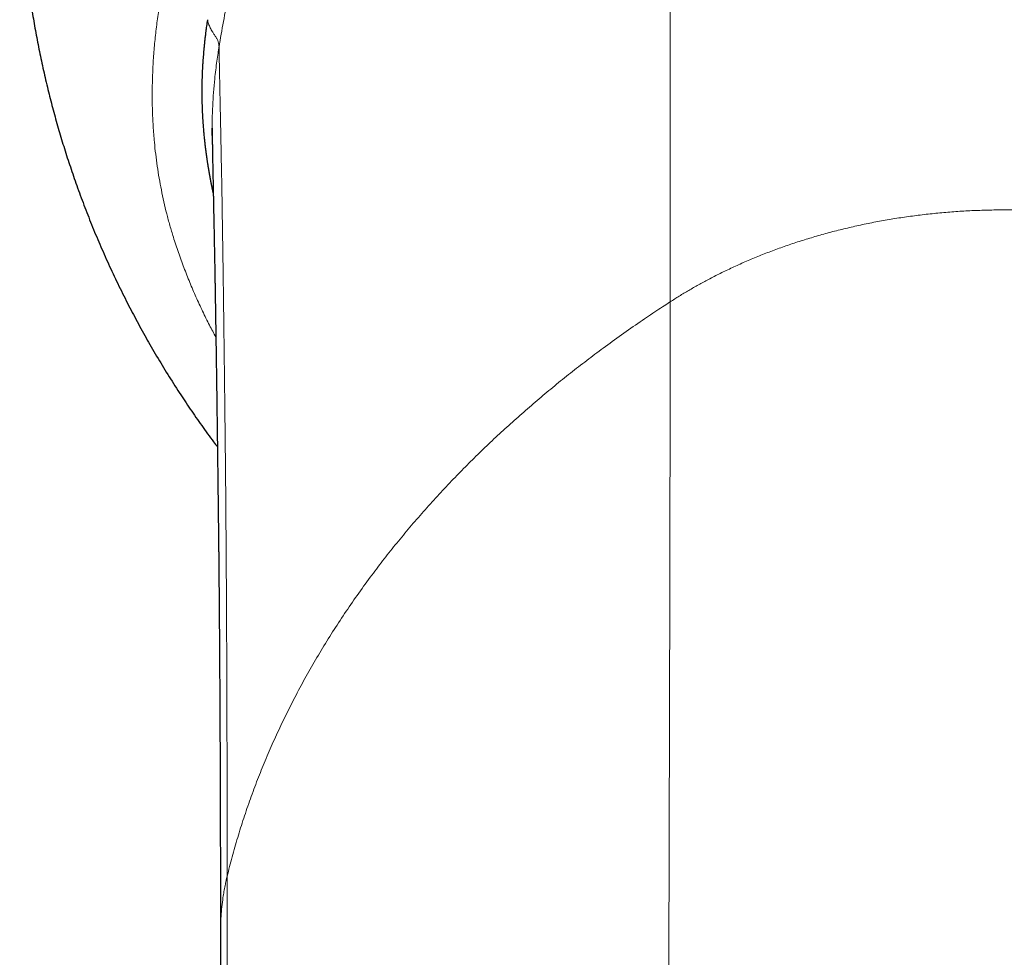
# Model space of a CAD drawing. Header units: millimetres. Extents: x 8 to 825, y 12 to 755.
# Tile 7 of 62: x 346 to 372, y 230 to 254. Entities that reach past the tile are written whole.
import ezdxf

# ---------------------------------------------------------------- set-up
doc = ezdxf.new("R2010")
doc.units = ezdxf.units.MM

msp = doc.modelspace()

# ---------------------------------------------------------------- linework, layer by layer
at = {"color": 7, "linetype": 'Continuous', "lineweight": 30}
msp.add_line((351.183, 251.621), (351.184, 251.63), dxfattribs=at)
for points, knots in [([(392.48, 243.293), (392.568, 243.412), (392.761, 243.67), (393.047, 244.074), (393.34, 244.504), (393.623, 244.939), (393.897, 245.379), (394.16, 245.822), (394.416, 246.272), (394.679, 246.757), (394.946, 247.278), (395.216, 247.835), (395.472, 248.398), (395.714, 248.967), (395.943, 249.542), (396.147, 250.094), (396.329, 250.623), (396.491, 251.126), (396.643, 251.633), (396.784, 252.143), (396.915, 252.652), (397.034, 253.161), (397.142, 253.67), (397.239, 254.18), (397.332, 254.725), (397.418, 255.304), (397.494, 255.918), (397.555, 256.533), (397.601, 257.15), (397.633, 257.768), (397.649, 258.356), (397.651, 258.915), (397.643, 259.444), (397.623, 259.973), (397.593, 260.501), (397.552, 261.025), (397.501, 261.546), (397.44, 262.062), (397.368, 262.576), (397.281, 263.122), (397.176, 263.698), (397.05, 264.304), (396.91, 264.906), (396.755, 265.505), (396.587, 266.1), (396.412, 266.663), (396.235, 267.193), (396.057, 267.691), (395.868, 268.185), (395.67, 268.675), (395.462, 269.159), (395.247, 269.635), (395.023, 270.104), (394.789, 270.568), (394.531, 271.056), (394.246, 271.568), (393.932, 272.101), (393.606, 272.626), (393.267, 273.144), (392.915, 273.653), (392.569, 274.129), (392.231, 274.574), (391.902, 274.988), (391.565, 275.395), (391.22, 275.794), (390.871, 276.183), (390.517, 276.56), (390.159, 276.928), (389.794, 277.287), (389.4, 277.66), (388.976, 278.045), (388.52, 278.44), (388.056, 278.823), (387.585, 279.193), (387.107, 279.551), (386.63, 279.892), (386.155, 280.215), (385.682, 280.522), (385.204, 280.818), (384.721, 281.102), (384.234, 281.375), (383.742, 281.636), (383.245, 281.887), (382.736, 282.13), (382.213, 282.365), (381.678, 282.592), (381.139, 282.806), (380.595, 283.008), (380.048, 283.198), (379.506, 283.372), (378.969, 283.531), (378.437, 283.677), (377.904, 283.811), (377.368, 283.933), (376.83, 284.044), (376.29, 284.144), (375.749, 284.231), (375.199, 284.309), (374.639, 284.375), (374.067, 284.429), (373.492, 284.472), (372.912, 284.501), (372.326, 284.517), (371.763, 284.52), (371.225, 284.512), (370.712, 284.493), (370.196, 284.464), (369.676, 284.424), (369.157, 284.374), (368.639, 284.313), (368.121, 284.242), (367.602, 284.159), (367.077, 284.065), (366.547, 283.958), (366.013, 283.839), (365.477, 283.707), (364.941, 283.563), (364.405, 283.406), (363.868, 283.236), (363.332, 283.054), (362.798, 282.859), (362.264, 282.65), (361.732, 282.429), (361.202, 282.194), (360.677, 281.947), (360.158, 281.688), (359.644, 281.418), (359.134, 281.134), (358.623, 280.835), (358.116, 280.522), (357.614, 280.196), (357.123, 279.86), (356.643, 279.515), (356.173, 279.161), (355.715, 278.799), (355.267, 278.429), (354.832, 278.052), (354.408, 277.668), (353.995, 277.278), (353.593, 276.88), (353.205, 276.479), (352.83, 276.075), (352.468, 275.668), (352.118, 275.256), (351.776, 274.837), (351.443, 274.411), (351.119, 273.977), (350.806, 273.54), (350.504, 273.1), (350.213, 272.656), (349.934, 272.21), (349.666, 271.761), (349.408, 271.31), (349.162, 270.858), (348.927, 270.405), (348.702, 269.95), (348.489, 269.496), (348.287, 269.045), (348.097, 268.596), (347.916, 268.146), (347.751, 267.712), (347.601, 267.295), (347.464, 266.894), (347.334, 266.493), (347.212, 266.093), (347.097, 265.694), (346.989, 265.295), (346.887, 264.892), (346.786, 264.462), (346.686, 264.003), (346.589, 263.513), (346.5, 263.011), (346.419, 262.497), (346.353, 262.01), (346.299, 261.552), (346.256, 261.124), (346.22, 260.689), (346.191, 260.247), (346.169, 259.798), (346.155, 259.343), (346.149, 258.882), (346.151, 258.414), (346.162, 257.94), (346.181, 257.462), (346.21, 256.982), (346.248, 256.5), (346.296, 256.012), (346.353, 255.525), (346.42, 255.039), (346.495, 254.555), (346.581, 254.067), (346.677, 253.575), (346.784, 253.08), (346.9, 252.591), (347.024, 252.109), (347.156, 251.633), (347.299, 251.156), (347.453, 250.676), (347.62, 250.185), (347.804, 249.683), (348.003, 249.17), (348.216, 248.657), (348.442, 248.143), (348.682, 247.628), (348.931, 247.124), (349.188, 246.631), (349.452, 246.148), (349.73, 245.667), (350.02, 245.188), (350.314, 244.725), (350.611, 244.28), (350.91, 243.851), (351.146, 243.522), (351.286, 243.338), (351.32, 243.294)], [0, 0, 0, 0, 0.003908, 0.008456, 0.013019, 0.017595, 0.022104, 0.026626, 0.031162, 0.035711, 0.041132, 0.046553, 0.051974, 0.057395, 0.062816, 0.068237, 0.072873, 0.07751, 0.082146, 0.086782, 0.091419, 0.095972, 0.100526, 0.10508, 0.109633, 0.115054, 0.120475, 0.125896, 0.131317, 0.136738, 0.142159, 0.146795, 0.151431, 0.156068, 0.160704, 0.16534, 0.169894, 0.174448, 0.179001, 0.183555, 0.188976, 0.194397, 0.199818, 0.205238, 0.210659, 0.21608, 0.220717, 0.225353, 0.229989, 0.234626, 0.239262, 0.243816, 0.248369, 0.252923, 0.257477, 0.262898, 0.268318, 0.273739, 0.27916, 0.284581, 0.290002, 0.294638, 0.299275, 0.303908, 0.308528, 0.313134, 0.317645, 0.322143, 0.326627, 0.331099, 0.336405, 0.341693, 0.346962, 0.352213, 0.357445, 0.362658, 0.367618, 0.37256, 0.377486, 0.382394, 0.387286, 0.392168, 0.397044, 0.401916, 0.407014, 0.412106, 0.417192, 0.422273, 0.427347, 0.432417, 0.43725, 0.442078, 0.446901, 0.451718, 0.456531, 0.461338, 0.46614, 0.470937, 0.475956, 0.480973, 0.486022, 0.491115, 0.496253, 0.501435, 0.505903, 0.510403, 0.514935, 0.5195, 0.524098, 0.528645, 0.533223, 0.537833, 0.542474, 0.547241, 0.552042, 0.556875, 0.561741, 0.566639, 0.57157, 0.576534, 0.581519, 0.586537, 0.591587, 0.59667, 0.601785, 0.606841, 0.611927, 0.617045, 0.622195, 0.627469, 0.632716, 0.637931, 0.643115, 0.648267, 0.653387, 0.658476, 0.663521, 0.668536, 0.673518, 0.67847, 0.683389, 0.68819, 0.692961, 0.697701, 0.70241, 0.707185, 0.711927, 0.716638, 0.721318, 0.725965, 0.730581, 0.735165, 0.739708, 0.744219, 0.748698, 0.753146, 0.757563, 0.761869, 0.766146, 0.770391, 0.774607, 0.778345, 0.782059, 0.785748, 0.789413, 0.793054, 0.796671, 0.800293, 0.803982, 0.808272, 0.812652, 0.817121, 0.821679, 0.826327, 0.830042, 0.833811, 0.837636, 0.841516, 0.845452, 0.849442, 0.853488, 0.857588, 0.861744, 0.865955, 0.870145, 0.874388, 0.878684, 0.883033, 0.887277, 0.89157, 0.895913, 0.900305, 0.904747, 0.909238, 0.913518, 0.917842, 0.92221, 0.926622, 0.931078, 0.935852, 0.940675, 0.945548, 0.95047, 0.955442, 0.960464, 0.965243, 0.970067, 0.974935, 0.979846, 0.984802, 0.989345, 0.993925, 0.998541, 1, 1, 1, 1]), ([(351.061, 254.47), (351.056, 254.441), (351.047, 254.385), (351.035, 254.302), (351.024, 254.22), (351.012, 254.133), (351.001, 254.036), (350.99, 253.939), (350.98, 253.85), (350.971, 253.767), (350.963, 253.685), (350.955, 253.595), (350.949, 253.508), (350.942, 253.417), (350.936, 253.322), (350.928, 253.202), (350.921, 253.064), (350.916, 252.906), (350.913, 252.744), (350.912, 252.574), (350.913, 252.404), (350.916, 252.266), (350.92, 252.161), (350.923, 252.083), (350.927, 251.991), (350.932, 251.895), (350.939, 251.802), (350.945, 251.723), (350.951, 251.649), (350.956, 251.577), (350.961, 251.508), (350.968, 251.437), (350.977, 251.353), (350.984, 251.288), (350.989, 251.25), (350.989, 251.248)], [0, 0, 0, 0, 0.0276595, 0.0526151, 0.0783941, 0.1052914, 0.1345211, 0.1695303, 0.1969771, 0.2174005, 0.2476281, 0.2735717, 0.301445, 0.3287365, 0.358802, 0.3896736, 0.440435, 0.4871966, 0.5367369, 0.5904368, 0.6451318, 0.6947227, 0.7180897, 0.7422523, 0.7671657, 0.8032276, 0.8306909, 0.853711, 0.8760572, 0.8996197, 0.9201302, 0.9396428, 0.9656357, 0.9980467, 1, 1, 1, 1]), ([(351.182, 251.63), (351.182, 251.625), (351.182, 251.617), (351.182, 251.603), (351.182, 251.589), (351.182, 251.575), (351.182, 251.561), (351.182, 251.547), (351.182, 251.533), (351.183, 251.519), (351.183, 251.506), (351.183, 251.492), (351.183, 251.48), (351.183, 251.471), (351.183, 251.462), (351.183, 251.453), (351.183, 251.444), (351.183, 251.436), (351.184, 251.425), (351.184, 251.41), (351.184, 251.393), (351.184, 251.376), (351.185, 251.36), (351.185, 251.346), (351.185, 251.334), (351.185, 251.323), (351.185, 251.313), (351.186, 251.303), (351.186, 251.292), (351.186, 251.278), (351.186, 251.26), (351.187, 251.239), (351.187, 251.216), (351.188, 251.191), (351.188, 251.165), (351.189, 251.136), (351.189, 251.105), (351.19, 251.071), (351.19, 251.034), (351.191, 250.996), (351.192, 250.956), (351.193, 250.915), (351.194, 250.871), (351.194, 250.824), (351.195, 250.776), (351.196, 250.722), (351.198, 250.663), (351.199, 250.598), (351.2, 250.533), (351.201, 250.467), (351.203, 250.402), (351.204, 250.338), (351.205, 250.275), (351.206, 250.214), (351.208, 250.154), (351.209, 250.095), (351.21, 250.037), (351.211, 249.98), (351.212, 249.925), (351.213, 249.87), (351.214, 249.814), (351.216, 249.751), (351.217, 249.678), (351.219, 249.595), (351.22, 249.508), (351.222, 249.418), (351.224, 249.324), (351.226, 249.224), (351.228, 249.121), (351.231, 248.98), (351.235, 248.798), (351.238, 248.626), (351.24, 248.505), (351.242, 248.438), (351.243, 248.37), (351.244, 248.301), (351.245, 248.233), (351.247, 248.165), (351.248, 248.097), (351.249, 248.029), (351.25, 247.962), (351.251, 247.898), (351.253, 247.837), (351.254, 247.78), (351.254, 247.728), (351.255, 247.68), (351.256, 247.635), (351.257, 247.591), (351.258, 247.545), (351.258, 247.495), (351.259, 247.443), (351.26, 247.388), (351.261, 247.33), (351.262, 247.268), (351.263, 247.203), (351.264, 247.133), (351.266, 247.059), (351.267, 246.981), (351.268, 246.899), (351.27, 246.816), (351.271, 246.732), (351.272, 246.648), (351.274, 246.528), (351.277, 246.37), (351.279, 246.189), (351.282, 246.026), (351.284, 245.88), (351.286, 245.736), (351.288, 245.591), (351.29, 245.445), (351.293, 245.295), (351.295, 245.135), (351.297, 244.963), (351.3, 244.779), (351.303, 244.587), (351.305, 244.389), (351.308, 244.203), (351.31, 244.032), (351.312, 243.876), (351.314, 243.717), (351.316, 243.553), (351.319, 243.387), (351.321, 243.221), (351.323, 243.037), (351.326, 242.836), (351.328, 242.617), (351.331, 242.403), (351.334, 242.204), (351.336, 242.019), (351.338, 241.848), (351.34, 241.681), (351.342, 241.519), (351.344, 241.362), (351.345, 241.226), (351.347, 241.111), (351.348, 241.016), (351.349, 240.924), (351.35, 240.833), (351.351, 240.741), (351.352, 240.644), (351.353, 240.544), (351.354, 240.443), (351.355, 240.341), (351.356, 240.234), (351.357, 240.123), (351.358, 240.011), (351.359, 239.897), (351.36, 239.782), (351.362, 239.583), (351.364, 239.298), (351.367, 238.968), (351.369, 238.679), (351.371, 238.435), (351.373, 238.187), (351.375, 237.934), (351.376, 237.693), (351.378, 237.466), (351.379, 237.257), (351.38, 237.05), (351.382, 236.846), (351.383, 236.663), (351.383, 236.502), (351.384, 236.364), (351.385, 236.232), (351.385, 236.105), (351.386, 235.984), (351.387, 235.869), (351.387, 235.767), (351.387, 235.677), (351.388, 235.595), (351.388, 235.509), (351.389, 235.419), (351.389, 235.324), (351.389, 235.222), (351.39, 235.112), (351.39, 234.99), (351.391, 234.859), (351.391, 234.724), (351.392, 234.587), (351.392, 234.45), (351.393, 234.313), (351.393, 234.177), (351.394, 234.006), (351.394, 233.802), (351.395, 233.612), (351.395, 233.47), (351.395, 233.376), (351.396, 233.278), (351.396, 233.17), (351.396, 233.05), (351.396, 232.918), (351.397, 232.777), (351.397, 232.628), (351.397, 232.471), (351.398, 232.305), (351.398, 232.131), (351.398, 231.945), (351.399, 231.747), (351.399, 231.536), (351.399, 231.316), (351.399, 231.086), (351.4, 230.846), (351.4, 230.682), (351.4, 230.599)], [0, 0, 0, 0, 0.003279, 0.006295, 0.009048, 0.011538, 0.013764, 0.015694, 0.017371, 0.018795, 0.019968, 0.020726, 0.02146, 0.022322, 0.023315, 0.02444, 0.026115, 0.02802, 0.030014, 0.034718, 0.039207, 0.043481, 0.047539, 0.051381, 0.054417, 0.057304, 0.060087, 0.062937, 0.065871, 0.068888, 0.073798, 0.078913, 0.084236, 0.089619, 0.095199, 0.100976, 0.10695, 0.113122, 0.119492, 0.126061, 0.132256, 0.138619, 0.145149, 0.151846, 0.158525, 0.165057, 0.173157, 0.181018, 0.188639, 0.19602, 0.203159, 0.210057, 0.216338, 0.222404, 0.228254, 0.233887, 0.239303, 0.244503, 0.249485, 0.254252, 0.259014, 0.263902, 0.27049, 0.277293, 0.28431, 0.291336, 0.298565, 0.305997, 0.313622, 0.321297, 0.336384, 0.351493, 0.355814, 0.360137, 0.364462, 0.368789, 0.373113, 0.377317, 0.38135, 0.385587, 0.389615, 0.393435, 0.397045, 0.400447, 0.403357, 0.406095, 0.408659, 0.411078, 0.413646, 0.416444, 0.419472, 0.42245, 0.425622, 0.428986, 0.432545, 0.436297, 0.440243, 0.444383, 0.448708, 0.453053, 0.457357, 0.461622, 0.465847, 0.475648, 0.485227, 0.492261, 0.49917, 0.505953, 0.51261, 0.519212, 0.525963, 0.532878, 0.540672, 0.548662, 0.556848, 0.565231, 0.573809, 0.580056, 0.586402, 0.592848, 0.599393, 0.606007, 0.612518, 0.618895, 0.627446, 0.635744, 0.643791, 0.651585, 0.658, 0.664234, 0.670287, 0.676143, 0.681752, 0.687111, 0.690579, 0.693934, 0.697176, 0.700306, 0.703448, 0.706811, 0.7104, 0.713724, 0.71722, 0.720888, 0.724674, 0.728477, 0.732292, 0.73612, 0.739962, 0.752118, 0.764277, 0.772082, 0.77983, 0.787556, 0.795429, 0.803471, 0.809901, 0.816271, 0.822518, 0.828642, 0.834642, 0.838853, 0.842943, 0.846844, 0.850559, 0.854086, 0.857426, 0.86058, 0.862926, 0.865228, 0.867668, 0.870255, 0.872989, 0.875869, 0.878897, 0.882441, 0.886166, 0.890019, 0.893858, 0.897676, 0.901473, 0.90525, 0.909006, 0.915567, 0.922065, 0.9246, 0.927126, 0.929743, 0.93252, 0.935871, 0.939428, 0.943192, 0.947164, 0.951342, 0.955726, 0.960317, 0.965115, 0.970363, 0.975837, 0.981538, 0.987465, 0.993619, 1, 1, 1, 1]), ([(351.183, 251.437), (351.183, 251.442), (351.183, 251.458), (351.183, 251.483), (351.182, 251.511), (351.182, 251.536), (351.182, 251.558), (351.182, 251.577), (351.182, 251.594), (351.182, 251.609), (351.182, 251.617), (351.182, 251.621)], [0, 0, 0, 0, 0.0449023, 0.1523649, 0.2646556, 0.381799, 0.4967126, 0.6159757, 0.7396027, 0.8676068, 1, 1, 1, 1]), ([(350.988, 251.248), (350.989, 251.247), (350.989, 251.242), (350.99, 251.231), (350.992, 251.218), (350.994, 251.204), (350.995, 251.189), (350.997, 251.174), (350.999, 251.159), (351.001, 251.144), (351.003, 251.128), (351.004, 251.118), (351.006, 251.106), (351.007, 251.095), (351.008, 251.085), (351.01, 251.071), (351.012, 251.054), (351.015, 251.036), (351.016, 251.022), (351.018, 251.01), (351.019, 251), (351.021, 250.99), (351.022, 250.979), (351.024, 250.967), (351.026, 250.955), (351.027, 250.942), (351.029, 250.928), (351.031, 250.914), (351.033, 250.901), (351.035, 250.888), (351.037, 250.876), (351.038, 250.866), (351.039, 250.856), (351.041, 250.847), (351.042, 250.839), (351.045, 250.817), (351.05, 250.786), (351.056, 250.743), (351.061, 250.713), (351.064, 250.694), (351.065, 250.685), (351.067, 250.677), (351.068, 250.668), (351.069, 250.659), (351.071, 250.65), (351.072, 250.64), (351.074, 250.628), (351.076, 250.616), (351.079, 250.602), (351.081, 250.588), (351.083, 250.574), (351.085, 250.56), (351.088, 250.548), (351.09, 250.535), (351.092, 250.524), (351.094, 250.513), (351.095, 250.502), (351.097, 250.492), (351.099, 250.482), (351.1, 250.473), (351.102, 250.463), (351.104, 250.453), (351.106, 250.439), (351.109, 250.424), (351.112, 250.406), (351.116, 250.387), (351.119, 250.368), (351.122, 250.353), (351.124, 250.34), (351.126, 250.329), (351.128, 250.318), (351.13, 250.308), (351.132, 250.297), (351.134, 250.285), (351.137, 250.271), (351.14, 250.255), (351.143, 250.238), (351.147, 250.221), (351.15, 250.204), (351.153, 250.186), (351.157, 250.17), (351.16, 250.151), (351.164, 250.132), (351.168, 250.112), (351.172, 250.093), (351.176, 250.073), (351.18, 250.053), (351.184, 250.035), (351.188, 250.018), (351.191, 250.003), (351.194, 249.991), (351.196, 249.98), (351.198, 249.97), (351.2, 249.96), (351.204, 249.943), (351.208, 249.924), (351.211, 249.908), (351.213, 249.903)], [0, 0, 0, 0, 0.004035, 0.016765, 0.028681, 0.03917, 0.048937, 0.057981, 0.066305, 0.073909, 0.080045, 0.086989, 0.093837, 0.100535, 0.107083, 0.113481, 0.127971, 0.14163, 0.151424, 0.160741, 0.169694, 0.179031, 0.188888, 0.199266, 0.209527, 0.22025, 0.231436, 0.243086, 0.25508, 0.26536, 0.274819, 0.283457, 0.291274, 0.298489, 0.305656, 0.312803, 0.351746, 0.386354, 0.421405, 0.428598, 0.43581, 0.443041, 0.45029, 0.457788, 0.465893, 0.47461, 0.484904, 0.495939, 0.507715, 0.520231, 0.533489, 0.545103, 0.556692, 0.567822, 0.578491, 0.5887, 0.598449, 0.609348, 0.619607, 0.629226, 0.638205, 0.651194, 0.664514, 0.678196, 0.692242, 0.706653, 0.721382, 0.730815, 0.739538, 0.74755, 0.754853, 0.762087, 0.769811, 0.778026, 0.789166, 0.801098, 0.813823, 0.827339, 0.841575, 0.85125, 0.861206, 0.871443, 0.881952, 0.892223, 0.901976, 0.912999, 0.923278, 0.932812, 0.941603, 0.949649, 0.955449, 0.96079, 0.965824, 0.97089, 0.976, 0.992544, 1, 1, 1, 1]), ([(351.4, 230.609), (351.4, 230.514), (351.399, 230.327), (351.399, 230.049), (351.399, 229.78), (351.399, 229.519), (351.399, 229.267), (351.399, 229.027), (351.4, 228.8), (351.4, 228.585), (351.4, 228.379), (351.4, 228.18), (351.401, 227.989), (351.401, 227.806), (351.401, 227.632), (351.402, 227.465), (351.402, 227.307), (351.402, 227.158), (351.403, 227.018), (351.403, 226.887), (351.403, 226.765), (351.404, 226.648), (351.404, 226.537), (351.404, 226.433), (351.405, 226.338), (351.405, 226.253), (351.405, 226.179), (351.405, 226.084), (351.406, 225.969), (351.406, 225.82), (351.407, 225.668), (351.407, 225.512), (351.408, 225.358), (351.409, 225.207), (351.409, 225.06), (351.41, 224.92), (351.41, 224.807), (351.411, 224.719), (351.411, 224.654), (351.411, 224.591), (351.412, 224.53), (351.412, 224.465), (351.412, 224.395), (351.413, 224.317), (351.413, 224.23), (351.414, 224.135), (351.414, 224.032), (351.415, 223.92), (351.415, 223.791), (351.416, 223.645), (351.417, 223.48), (351.418, 223.302), (351.419, 223.118), (351.42, 222.927), (351.421, 222.729), (351.423, 222.521), (351.424, 222.302), (351.425, 222.072), (351.427, 221.832), (351.429, 221.587), (351.43, 221.34), (351.432, 221.09), (351.433, 220.831), (351.435, 220.562), (351.437, 220.284), (351.439, 219.996), (351.441, 219.698), (351.443, 219.39), (351.445, 219.073), (351.447, 218.746), (351.449, 218.409), (351.452, 218.04), (351.454, 217.638), (351.457, 217.202), (351.461, 216.751), (351.464, 216.298), (351.467, 215.844), (351.47, 215.388), (351.473, 214.92), (351.477, 214.44), (351.48, 213.946), (351.484, 213.44), (351.487, 212.937), (351.491, 212.435), (351.494, 211.937), (351.497, 211.428), (351.5, 210.907), (351.502, 210.375), (351.505, 209.832), (351.507, 209.278), (351.51, 208.712), (351.512, 208.134), (351.513, 207.545), (351.515, 206.944), (351.516, 206.344), (351.517, 205.744), (351.518, 205.146), (351.519, 204.538), (351.519, 203.919), (351.519, 203.502), (351.519, 203.292)], [0, 0, 0, 0, 0.012323, 0.024231, 0.035728, 0.046815, 0.057493, 0.067764, 0.077077, 0.08603, 0.094624, 0.10286, 0.110738, 0.118259, 0.125422, 0.13223, 0.138681, 0.144776, 0.150416, 0.155712, 0.160666, 0.165276, 0.16987, 0.174063, 0.177856, 0.181249, 0.184242, 0.18684, 0.192555, 0.198117, 0.204541, 0.210748, 0.21671, 0.2228, 0.228597, 0.234101, 0.239312, 0.241924, 0.244456, 0.246907, 0.249277, 0.251694, 0.254425, 0.257481, 0.260862, 0.264567, 0.268597, 0.272953, 0.277634, 0.28357, 0.289961, 0.296806, 0.304107, 0.311273, 0.318832, 0.326785, 0.335132, 0.343872, 0.353001, 0.362521, 0.37159, 0.380986, 0.390711, 0.400763, 0.411143, 0.421851, 0.432885, 0.444247, 0.455935, 0.467949, 0.480289, 0.492954, 0.508297, 0.52409, 0.540332, 0.55702, 0.572864, 0.589088, 0.60569, 0.622669, 0.640022, 0.657748, 0.675845, 0.692767, 0.710008, 0.727567, 0.745444, 0.763637, 0.782147, 0.800971, 0.82011, 0.839561, 0.859324, 0.879398, 0.899782, 0.919282, 0.939056, 0.959101, 0.979416, 1, 1, 1, 1])]:
    msp.add_open_spline(points, degree=3, knots=knots, dxfattribs=at)
at = {"color": 252, "linetype": 'Continuous', "lineweight": 0}
for points, knots in [([(351.363, 253.756), (351.4, 253.978), (351.476, 254.42), (351.601, 255.077), (351.735, 255.727), (351.879, 256.37), (352.033, 257.004), (352.193, 257.618), (352.359, 258.212), (352.53, 258.787), (352.71, 259.354), (352.898, 259.913), (353.095, 260.464), (353.3, 261.006), (353.514, 261.54), (353.737, 262.067), (353.968, 262.589), (354.231, 263.162), (354.529, 263.785), (354.865, 264.456), (355.199, 265.095), (355.531, 265.702), (355.857, 266.277), (356.192, 266.848), (356.535, 267.412), (356.888, 267.969), (357.222, 268.481), (357.538, 268.948), (357.834, 269.374), (358.139, 269.796), (358.454, 270.216), (358.778, 270.634), (359.134, 271.077), (359.525, 271.545), (359.951, 272.037), (360.39, 272.525), (360.842, 273.009), (361.265, 273.446), (361.656, 273.838), (362.011, 274.186), (362.412, 274.568), (362.769, 274.899), (363.015, 275.122), (363.104, 275.202), (363.129, 275.224), (363.153, 275.246), (363.178, 275.268), (363.203, 275.29), (363.227, 275.313), (363.244, 275.327), (363.252, 275.335)], [0, 0, 0, 0, 0.026864, 0.053504, 0.07992, 0.106111, 0.132077, 0.157817, 0.18188, 0.205744, 0.229409, 0.252878, 0.27615, 0.29923, 0.322118, 0.344825, 0.367516, 0.390251, 0.420077, 0.44995, 0.479851, 0.506185, 0.532517, 0.558833, 0.585123, 0.611374, 0.637576, 0.658121, 0.678697, 0.699426, 0.720313, 0.741357, 0.762562, 0.788221, 0.814113, 0.840242, 0.866606, 0.893208, 0.912866, 0.932651, 0.952564, 0.979042, 0.990762, 0.99208, 0.993399, 0.994718, 0.996038, 0.997358, 0.998679, 1, 1, 1, 1]), ([(363.16, 247.088), (363.16, 247.366), (363.16, 247.922), (363.16, 248.744), (363.16, 249.558), (363.161, 250.364), (363.161, 251.16), (363.162, 251.933), (363.163, 252.681), (363.163, 253.406), (363.164, 254.123), (363.165, 254.83), (363.166, 255.529), (363.167, 256.218), (363.169, 256.897), (363.17, 257.567), (363.172, 258.226), (363.173, 258.872), (363.175, 259.504), (363.177, 260.122), (363.178, 260.73), (363.18, 261.331), (363.182, 261.925), (363.185, 262.511), (363.187, 263.085), (363.189, 263.648), (363.191, 264.196), (363.193, 264.728), (363.195, 265.245), (363.198, 265.751), (363.2, 266.248), (363.202, 266.735), (363.204, 267.214), (363.206, 267.679), (363.208, 268.131), (363.211, 268.571), (363.213, 268.997), (363.215, 269.409), (363.217, 269.808), (363.219, 270.194), (363.221, 270.566), (363.223, 270.924), (363.226, 271.267), (363.228, 271.595), (363.23, 271.908), (363.232, 272.207), (363.234, 272.494), (363.236, 272.769), (363.237, 273.032), (363.239, 273.281), (363.241, 273.515), (363.242, 273.735), (363.243, 273.941), (363.245, 274.132), (363.246, 274.31), (363.247, 274.473), (363.248, 274.622), (363.249, 274.756), (363.25, 274.877), (363.25, 274.983), (363.251, 275.077), (363.251, 275.156), (363.252, 275.222), (363.252, 275.268), (363.252, 275.298), (363.252, 275.317), (363.252, 275.327), (363.252, 275.331), (363.252, 275.333), (363.252, 275.333), (363.252, 275.334), (363.252, 275.334), (363.252, 275.334), (363.252, 275.335), (363.252, 275.335)], [0, 0, 0, 0, 0.015971, 0.031982, 0.048031, 0.064117, 0.080238, 0.096394, 0.111657, 0.126948, 0.142266, 0.157609, 0.172978, 0.18837, 0.203784, 0.21922, 0.234675, 0.25015, 0.265365, 0.280595, 0.29584, 0.311099, 0.326647, 0.342208, 0.357782, 0.373368, 0.388965, 0.404293, 0.41963, 0.434975, 0.450326, 0.465996, 0.481671, 0.497349, 0.51303, 0.528712, 0.544395, 0.560076, 0.575722, 0.591364, 0.607002, 0.622634, 0.63826, 0.6536, 0.668931, 0.684251, 0.699558, 0.715162, 0.73075, 0.746321, 0.761875, 0.777409, 0.792924, 0.808419, 0.823892, 0.839342, 0.854769, 0.870172, 0.88555, 0.900902, 0.916228, 0.931933, 0.947608, 0.963252, 0.97356, 0.983853, 0.9929, 0.996877, 0.997397, 0.997918, 0.998439, 0.998959, 0.99948, 1, 1, 1, 1]), ([(351.28, 246.16), (351.224, 246.265), (351.103, 246.491), (350.93, 246.843), (350.758, 247.216), (350.595, 247.597), (350.442, 247.985), (350.298, 248.381), (350.177, 248.749), (350.076, 249.087), (349.993, 249.395), (349.919, 249.704), (349.853, 250.015), (349.795, 250.326), (349.746, 250.639), (349.704, 250.952), (349.667, 251.302), (349.637, 251.689), (349.618, 252.113), (349.613, 252.541), (349.621, 252.974), (349.642, 253.41), (349.677, 253.846), (349.724, 254.28), (349.783, 254.712), (349.833, 254.997), (349.858, 255.14)], [0, 0, 0, 0, 0.038136, 0.08213, 0.126107, 0.17005, 0.215199, 0.260357, 0.305505, 0.339694, 0.373896, 0.408099, 0.442289, 0.476295, 0.510313, 0.544331, 0.578338, 0.624162, 0.67, 0.715826, 0.76315, 0.810515, 0.857904, 0.905297, 0.95267, 1, 1, 1, 1]), ([(351.363, 253.756), (351.362, 253.779), (351.36, 253.824), (351.343, 253.891), (351.316, 253.958), (351.279, 254.024), (351.229, 254.09), (351.179, 254.169), (351.13, 254.26), (351.087, 254.365), (351.069, 254.435), (351.061, 254.47)], [0, 0, 0, 0, 0.093354, 0.186703, 0.28005, 0.373395, 0.466739, 0.560075, 0.706732, 0.853385, 1, 1, 1, 1]), ([(351.184, 251.63), (351.183, 251.706), (351.183, 251.901), (351.195, 252.214), (351.217, 252.568), (351.245, 252.882), (351.276, 253.156), (351.305, 253.38), (351.331, 253.557), (351.347, 253.659), (351.353, 253.697), (351.355, 253.709), (351.357, 253.721), (351.359, 253.732), (351.361, 253.744), (351.362, 253.752), (351.363, 253.756)], [0, 0, 0, 0, 0.107579, 0.27341, 0.43959, 0.60612, 0.71622, 0.826467, 0.923603, 0.966377, 0.97198, 0.977583, 0.983187, 0.988791, 0.994395, 1, 1, 1, 1]), ([(351.575, 232.058), (351.575, 232.275), (351.575, 232.709), (351.574, 233.351), (351.574, 233.986), (351.573, 234.614), (351.572, 235.234), (351.57, 235.835), (351.569, 236.417), (351.567, 236.981), (351.565, 237.537), (351.563, 238.086), (351.56, 238.628), (351.558, 239.161), (351.555, 239.687), (351.551, 240.205), (351.548, 240.715), (351.544, 241.214), (351.541, 241.701), (351.537, 242.177), (351.532, 242.645), (351.528, 243.107), (351.523, 243.563), (351.518, 244.013), (351.513, 244.454), (351.508, 244.885), (351.503, 245.305), (351.498, 245.712), (351.493, 246.108), (351.488, 246.495), (351.483, 246.896), (351.478, 247.309), (351.472, 247.732), (351.466, 248.141), (351.46, 248.537), (351.454, 248.918), (351.449, 249.267), (351.444, 249.587), (351.439, 249.879), (351.434, 250.161), (351.429, 250.432), (351.424, 250.691), (351.419, 250.939), (351.414, 251.174), (351.41, 251.399), (351.405, 251.628), (351.4, 251.857), (351.396, 252.085), (351.391, 252.298), (351.387, 252.496), (351.383, 252.68), (351.38, 252.85), (351.377, 253.004), (351.374, 253.144), (351.372, 253.27), (351.369, 253.381), (351.368, 253.478), (351.366, 253.552), (351.365, 253.607), (351.364, 253.648), (351.364, 253.682), (351.363, 253.711), (351.363, 253.732), (351.363, 253.748), (351.363, 253.753), (351.363, 253.756)], [0, 0, 0, 0, 0.01601, 0.032058, 0.048142, 0.06426, 0.080412, 0.096597, 0.111886, 0.127202, 0.142544, 0.157911, 0.173302, 0.188716, 0.204152, 0.219609, 0.235086, 0.250582, 0.265818, 0.281071, 0.296339, 0.311621, 0.327194, 0.342779, 0.358376, 0.373983, 0.389598, 0.404943, 0.420293, 0.435649, 0.45101, 0.4693, 0.487593, 0.505888, 0.524181, 0.542472, 0.560759, 0.576394, 0.592024, 0.607647, 0.623262, 0.638869, 0.654187, 0.669494, 0.684789, 0.700072, 0.718248, 0.736403, 0.754535, 0.772642, 0.790723, 0.808776, 0.826799, 0.844791, 0.862749, 0.880673, 0.898561, 0.91641, 0.928409, 0.94039, 0.952351, 0.964294, 0.976216, 0.988118, 1, 1, 1, 1]), ([(363.16, 247.088), (363.239, 247.139), (363.399, 247.24), (363.647, 247.389), (363.901, 247.534), (364.175, 247.683), (364.471, 247.834), (364.789, 247.987), (365.115, 248.134), (365.451, 248.275), (365.793, 248.409), (366.141, 248.537), (366.494, 248.656), (366.855, 248.769), (367.225, 248.876), (367.605, 248.975), (367.993, 249.067), (368.387, 249.151), (368.786, 249.226), (369.19, 249.292), (369.598, 249.349), (370.01, 249.397), (370.424, 249.436), (370.841, 249.465), (371.26, 249.484), (371.679, 249.494), (372.099, 249.494), (372.518, 249.485), (372.925, 249.466), (373.319, 249.44), (373.7, 249.406), (374.078, 249.364), (374.453, 249.315), (374.825, 249.258), (375.071, 249.214), (375.193, 249.192)], [0, 0, 0, 0, 0.0247891, 0.0498076, 0.0750507, 0.1005135, 0.1299054, 0.1595692, 0.1894956, 0.2196745, 0.2500957, 0.2801985, 0.3105131, 0.3410278, 0.3717303, 0.40324, 0.4349182, 0.4667505, 0.4987219, 0.5308172, 0.5630206, 0.5953163, 0.6276878, 0.6601187, 0.6925922, 0.7250916, 0.7575998, 0.7901001, 0.8225753, 0.8523082, 0.8819931, 0.9116172, 0.941168, 0.970633, 1, 1, 1, 1]), ([(351.575, 232.058), (351.617, 232.228), (351.702, 232.567), (351.848, 233.074), (352.007, 233.581), (352.18, 234.087), (352.367, 234.588), (352.567, 235.085), (352.78, 235.577), (353.007, 236.067), (353.249, 236.558), (353.506, 237.049), (353.78, 237.541), (354.068, 238.029), (354.37, 238.513), (354.685, 238.994), (355.015, 239.469), (355.347, 239.926), (355.679, 240.362), (356.011, 240.78), (356.354, 241.193), (356.707, 241.601), (357.07, 242.004), (357.436, 242.395), (357.804, 242.773), (358.173, 243.14), (358.55, 243.501), (358.936, 243.857), (359.33, 244.207), (359.731, 244.553), (360.139, 244.893), (360.555, 245.227), (360.978, 245.556), (361.422, 245.889), (361.888, 246.227), (362.357, 246.554), (362.731, 246.807), (362.951, 246.952), (363.033, 247.005), (363.058, 247.022), (363.083, 247.038), (363.109, 247.055), (363.134, 247.071), (363.151, 247.082), (363.16, 247.088)], [0, 0, 0, 0, 0.029554, 0.059199, 0.088931, 0.118742, 0.148629, 0.178049, 0.207531, 0.237069, 0.266657, 0.296896, 0.327175, 0.35749, 0.387833, 0.418198, 0.448581, 0.478973, 0.506447, 0.533919, 0.561386, 0.588843, 0.616285, 0.643708, 0.669542, 0.695351, 0.721132, 0.74688, 0.772593, 0.798266, 0.823896, 0.849479, 0.875011, 0.90049, 0.928451, 0.956337, 0.980813, 0.991563, 0.99297, 0.994376, 0.995782, 0.997188, 0.998594, 1, 1, 1, 1]), ([(363.096, 211.165), (363.096, 211.553), (363.096, 212.331), (363.096, 213.492), (363.097, 214.65), (363.097, 215.804), (363.099, 216.953), (363.1, 218.076), (363.101, 219.172), (363.103, 220.242), (363.105, 221.307), (363.107, 222.367), (363.11, 223.421), (363.112, 224.47), (363.115, 225.513), (363.117, 226.549), (363.12, 227.579), (363.123, 228.595), (363.125, 229.599), (363.128, 230.589), (363.131, 231.572), (363.133, 232.499), (363.136, 233.369), (363.138, 234.185), (363.14, 234.995), (363.142, 235.799), (363.145, 236.597), (363.147, 237.373), (363.148, 238.128), (363.15, 238.861), (363.152, 239.588), (363.153, 240.309), (363.155, 241.082), (363.156, 241.906), (363.157, 242.778), (363.158, 243.639), (363.159, 244.333), (363.159, 244.866), (363.159, 245.242), (363.16, 245.616), (363.16, 245.988), (363.16, 246.357), (363.16, 246.724), (363.16, 246.966), (363.16, 247.088)], [0, 0, 0, 0, 0.029001, 0.058046, 0.087133, 0.116258, 0.145418, 0.17461, 0.20216, 0.229733, 0.257327, 0.284938, 0.312563, 0.340202, 0.367855, 0.395524, 0.423207, 0.4509, 0.478108, 0.505323, 0.532543, 0.559765, 0.582864, 0.605962, 0.629058, 0.652151, 0.67524, 0.698318, 0.720067, 0.741804, 0.76353, 0.785243, 0.806943, 0.834048, 0.86113, 0.888188, 0.91522, 0.927349, 0.939471, 0.951589, 0.9637, 0.975806, 0.987906, 1, 1, 1, 1]), ([(351.401, 230.609), (351.401, 230.664), (351.401, 230.801), (351.413, 231.019), (351.434, 231.263), (351.461, 231.476), (351.491, 231.66), (351.519, 231.81), (351.541, 231.911), (351.553, 231.966), (351.556, 231.979), (351.559, 231.992), (351.562, 232.005), (351.565, 232.019), (351.569, 232.032), (351.572, 232.045), (351.574, 232.054), (351.575, 232.058)], [0, 0, 0, 0, 0.113816, 0.282445, 0.449654, 0.615393, 0.723956, 0.831845, 0.926223, 0.935463, 0.944698, 0.953928, 0.963153, 0.972373, 0.981587, 0.990796, 1, 1, 1, 1]), ([(351.727, 204.071), (351.727, 204.376), (351.726, 204.986), (351.726, 205.896), (351.724, 206.803), (351.722, 207.707), (351.719, 208.606), (351.716, 209.484), (351.713, 210.341), (351.709, 211.176), (351.704, 212.007), (351.699, 212.834), (351.694, 213.656), (351.687, 214.473), (351.681, 215.285), (351.675, 216.092), (351.669, 216.893), (351.662, 217.683), (351.656, 218.464), (351.65, 219.233), (351.644, 219.997), (351.637, 220.759), (351.631, 221.519), (351.625, 222.277), (351.619, 223.028), (351.612, 223.772), (351.606, 224.504), (351.601, 225.225), (351.596, 225.934), (351.591, 226.636), (351.588, 227.33), (351.584, 228.017), (351.581, 228.696), (351.579, 229.367), (351.578, 229.908), (351.577, 230.324), (351.576, 230.617), (351.576, 230.909), (351.575, 231.199), (351.575, 231.487), (351.575, 231.774), (351.575, 231.963), (351.575, 232.058)], [0, 0, 0, 0, 0.029051, 0.058142, 0.087269, 0.116431, 0.145626, 0.17485, 0.202429, 0.230031, 0.257653, 0.285293, 0.31295, 0.340621, 0.368303, 0.395996, 0.423696, 0.451402, 0.478617, 0.505833, 0.533048, 0.560261, 0.587964, 0.61566, 0.643347, 0.671023, 0.698686, 0.72584, 0.752978, 0.780098, 0.807197, 0.834274, 0.861327, 0.888353, 0.915352, 0.927464, 0.93957, 0.951669, 0.963762, 0.975848, 0.987928, 1, 1, 1, 1])]:
    msp.add_open_spline(points, degree=3, knots=knots, dxfattribs=at)

doc.saveas('drawing.dxf')
